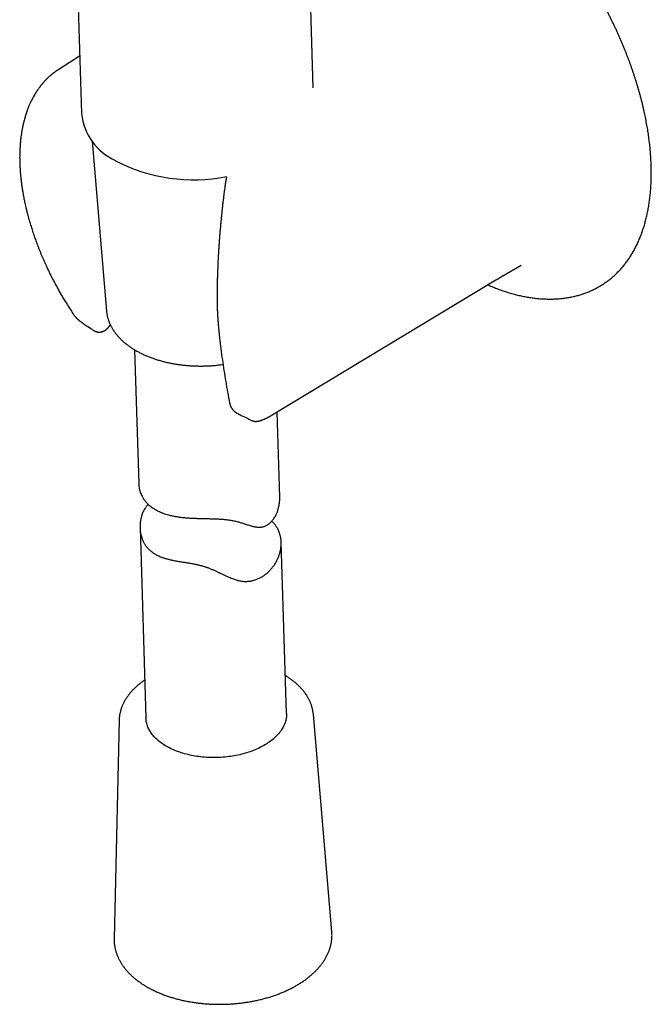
# Model space of a CAD drawing. Header units: millimetres. Extents: x 8 to 692, y 12 to 782.
# Tile 7 of 34: x 624 to 692, y 87 to 192. Entities that reach past the tile are written whole.
import ezdxf

# ---------------------------------------------------------------- set-up
doc = ezdxf.new("R2010")
doc.units = ezdxf.units.MM

msp = doc.modelspace()

# ---------------------------------------------------------------- linework, layer by layer
at = {"color": 7, "linetype": 'Continuous', "lineweight": 30}
for p, q in [((655.53, 184.53), (653.88, 237.99)), ((630.45, 193.18), (630.8, 181.79)), ((630.61, 187.92), (628.39, 186.51)), ((631.95, 178.84), (633.49, 160.72)), ((646.27, 175.06), (646.21, 174.69)), ((675.75, 164.47), (677.73, 165.63)), ((677.73, 165.63), (677.73, 165.63)), ((651.17, 149.64), (675.03, 164.04)), ((675.03, 164.04), (675.12, 164.09)), ((675.75, 164.47), (675.67, 164.42)), ((686.3, 163.49), (686.39, 163.55)), ((633.49, 160.72), (633.49, 160.72)), ((636.48, 156.6), (636.92, 142.33)), ((647.48, 149.79), (647.49, 149.78)), ((647.49, 149.78), (647.49, 149.78)), ((651.16, 149.64), (651.17, 149.64)), ((651.97, 140.87), (651.69, 149.96)), ((637.06, 137.59), (637.69, 117.33)), ((652.68, 117.79), (652.12, 136.05)), ((657.52, 94.5), (655.55, 117.69)), ((655.55, 117.69), (655.55, 117.69)), ((634.83, 117.06), (634.29, 93.79)), ((634.83, 117.06), (634.83, 117.06))]:
    msp.add_line(p, q, dxfattribs=at)
at = {"color": 7, "linetype": 'Continuous', "lineweight": 30, "flags": 128}
for points in [[(652.68, 117.79), (652.68, 117.76), (652.68, 117.64), (652.68, 117.52), (652.67, 117.4), (652.65, 117.28), (652.63, 117.16), (652.6, 117.04), (652.57, 116.92), (652.53, 116.8), (652.48, 116.68), (652.44, 116.56), (652.38, 116.45), (652.32, 116.33), (652.26, 116.21), (652.19, 116.1), (652.11, 115.99), (652.03, 115.87), (651.95, 115.76), (651.86, 115.65), (651.77, 115.54), (651.67, 115.44), (651.56, 115.33), (651.45, 115.23), (651.34, 115.12), (651.22, 115.02), (651.1, 114.92), (650.97, 114.83), (650.84, 114.73), (650.71, 114.64), (650.57, 114.55), (650.43, 114.46), (650.28, 114.37), (650.13, 114.29), (649.98, 114.21), (649.82, 114.13), (649.66, 114.05), (649.5, 113.98), (649.33, 113.91), (649.16, 113.84), (648.99, 113.77), (648.81, 113.71), (648.63, 113.65), (648.45, 113.59), (648.27, 113.54)], [(648.27, 113.54), (648.08, 113.49), (647.9, 113.44), (647.71, 113.39), (647.51, 113.35), (647.32, 113.31), (647.13, 113.27), (646.93, 113.24), (646.73, 113.21), (646.54, 113.18), (646.34, 113.16), (646.14, 113.13), (645.94, 113.12), (645.73, 113.1), (645.53, 113.09), (645.33, 113.08), (645.13, 113.08), (644.93, 113.08), (644.72, 113.08), (644.52, 113.08), (644.32, 113.09), (644.12, 113.1), (643.92, 113.12), (643.72, 113.14), (643.52, 113.16), (643.33, 113.18), (643.13, 113.21), (642.94, 113.24), (642.75, 113.27), (642.56, 113.31), (642.37, 113.35), (642.18, 113.4), (642, 113.44), (641.82, 113.49), (641.64, 113.54), (641.46, 113.6), (641.29, 113.66), (641.11, 113.72), (640.95, 113.78), (640.78, 113.85), (640.62, 113.92), (640.46, 113.99), (640.3, 114.06), (640.15, 114.14), (640, 114.22), (639.86, 114.3), (639.72, 114.38), (639.58, 114.47), (639.45, 114.56), (639.32, 114.65), (639.2, 114.74), (639.08, 114.84), (638.96, 114.94), (638.85, 115.03), (638.75, 115.13), (638.65, 115.24), (638.55, 115.34), (638.46, 115.45), (638.37, 115.55), (638.29, 115.66), (638.21, 115.77), (638.14, 115.89), (638.07, 116), (638.01, 116.11), (637.96, 116.23), (637.91, 116.34), (637.86, 116.46), (637.82, 116.58), (637.78, 116.7), (637.75, 116.81), (637.73, 116.93), (637.71, 117.05), (637.7, 117.17), (637.69, 117.29), (637.69, 117.33)]]:
    msp.add_lwpolyline(points, dxfattribs=at)
at = {"color": 7, "linetype": 'Continuous', "lineweight": 30}
for centre, radius, start, end in [((637.11, 182.52), 6.34, 186.5537, 245.0943), ((642.81, 193.03), 18.3, 242.746, 280.9643)]:
    msp.add_arc(centre, radius, start, end, dxfattribs=at)
for points, knots in [([(686.4, 163.55), (686.4, 163.55), (686.46, 163.59), (686.57, 163.67), (686.75, 163.79), (686.92, 163.91), (687.09, 164.04), (687.26, 164.17), (687.42, 164.31), (687.58, 164.45), (687.74, 164.59), (687.89, 164.74), (688.05, 164.89), (688.2, 165.05), (688.34, 165.21), (688.49, 165.37), (688.63, 165.54), (688.76, 165.71), (688.9, 165.88), (689.03, 166.06), (689.16, 166.25), (689.29, 166.43), (689.41, 166.62), (689.53, 166.82), (689.64, 167.01), (689.76, 167.21), (689.87, 167.42), (689.97, 167.63), (690.08, 167.84), (690.18, 168.05), (690.28, 168.27), (690.37, 168.49), (690.46, 168.72), (690.55, 168.95), (690.63, 169.18), (690.71, 169.42), (690.79, 169.65), (690.86, 169.89), (690.93, 170.14), (691, 170.39), (691.06, 170.64), (691.12, 170.89), (691.18, 171.15), (691.23, 171.41), (691.28, 171.67), (691.33, 171.93), (691.37, 172.2), (691.41, 172.47), (691.44, 172.74), (691.47, 173.02), (691.5, 173.29), (691.53, 173.57), (691.55, 173.86), (691.57, 174.14), (691.58, 174.43), (691.59, 174.72), (691.6, 175.01), (691.6, 175.3), (691.6, 175.6), (691.6, 175.9), (691.59, 176.2), (691.58, 176.5), (691.57, 176.8), (691.55, 177.11), (691.53, 177.41), (691.51, 177.72), (691.48, 178.03), (691.45, 178.35), (691.41, 178.66), (691.37, 178.98), (691.33, 179.29), (691.29, 179.61), (691.24, 179.93), (691.19, 180.25), (691.13, 180.57), (691.07, 180.9), (691.01, 181.22), (690.94, 181.55), (690.87, 181.87), (690.8, 182.2), (690.73, 182.53), (690.65, 182.86), (690.57, 183.19), (690.48, 183.52), (690.39, 183.85), (690.3, 184.18), (690.2, 184.51), (690.1, 184.85), (690, 185.18), (689.9, 185.51), (689.79, 185.85), (689.68, 186.18), (689.56, 186.52), (689.45, 186.85), (689.33, 187.19), (689.2, 187.52), (689.07, 187.86), (688.94, 188.19), (688.81, 188.53), (688.68, 188.86), (688.54, 189.2), (688.4, 189.53), (688.25, 189.87), (688.1, 190.2), (687.95, 190.53), (687.8, 190.87), (687.64, 191.2), (687.48, 191.53), (687.32, 191.86), (687.16, 192.19), (686.99, 192.52), (686.82, 192.85), (686.65, 193.17), (686.47, 193.5), (686.3, 193.83), (686.12, 194.15), (685.93, 194.47), (685.75, 194.8), (685.56, 195.12), (685.37, 195.44), (685.18, 195.76), (684.98, 196.07), (684.79, 196.39), (684.59, 196.7), (684.39, 197.01), (684.18, 197.33), (683.98, 197.63), (683.77, 197.94), (683.56, 198.25), (683.35, 198.55), (683.13, 198.85), (682.92, 199.15), (682.7, 199.45), (682.48, 199.75), (682.25, 200.04), (682.03, 200.33), (681.8, 200.62), (681.58, 200.91), (681.35, 201.2), (681.12, 201.48), (680.88, 201.76), (680.65, 202.04), (680.41, 202.31), (680.18, 202.59), (679.94, 202.86), (679.7, 203.12), (679.45, 203.39), (679.21, 203.65), (678.97, 203.91), (678.72, 204.17), (678.47, 204.42), (678.22, 204.67), (677.97, 204.92), (677.72, 205.17), (677.47, 205.41), (677.22, 205.65), (676.96, 205.89), (676.71, 206.12), (676.45, 206.35), (676.2, 206.58), (675.94, 206.8), (675.68, 207.02), (675.42, 207.24), (675.16, 207.45), (674.9, 207.66), (674.64, 207.87), (674.38, 208.07), (674.12, 208.27), (673.85, 208.47), (673.59, 208.66), (673.33, 208.85), (673.06, 209.03), (672.8, 209.21), (672.53, 209.39), (672.27, 209.57), (672, 209.74), (671.74, 209.9), (671.47, 210.06), (671.21, 210.22), (671.05, 210.32), (670.96, 210.36)], [0, 0, 0, 0, 0.000024, 0.005579, 0.011134, 0.01669, 0.022246, 0.027804, 0.033363, 0.038924, 0.044488, 0.050054, 0.055623, 0.061194, 0.066769, 0.072348, 0.07793, 0.083516, 0.089106, 0.0947, 0.100298, 0.1059, 0.111506, 0.117116, 0.12273, 0.128348, 0.133971, 0.139596, 0.145226, 0.150859, 0.156496, 0.162136, 0.167779, 0.173425, 0.179073, 0.184725, 0.190378, 0.196035, 0.201693, 0.207353, 0.213015, 0.218679, 0.224344, 0.230011, 0.235679, 0.241348, 0.247018, 0.252689, 0.25836, 0.264033, 0.269705, 0.275379, 0.281052, 0.286726, 0.2924, 0.298075, 0.303749, 0.309423, 0.315098, 0.320772, 0.326446, 0.33212, 0.337794, 0.343467, 0.34914, 0.354813, 0.360486, 0.366158, 0.37183, 0.377501, 0.383173, 0.388843, 0.394514, 0.400184, 0.405853, 0.411523, 0.417191, 0.42286, 0.428528, 0.434195, 0.439863, 0.445529, 0.451196, 0.456862, 0.462528, 0.468193, 0.473858, 0.479522, 0.485187, 0.49085, 0.496514, 0.502177, 0.50784, 0.513503, 0.519165, 0.524827, 0.530489, 0.53615, 0.541811, 0.547472, 0.553133, 0.558793, 0.564454, 0.570114, 0.575773, 0.581433, 0.587093, 0.592752, 0.598411, 0.60407, 0.609729, 0.615388, 0.621047, 0.626705, 0.632364, 0.638022, 0.643681, 0.649339, 0.654997, 0.660655, 0.666314, 0.671972, 0.67763, 0.683288, 0.688946, 0.694605, 0.700263, 0.705921, 0.71158, 0.717238, 0.722897, 0.728555, 0.734214, 0.739873, 0.745532, 0.751191, 0.75685, 0.76251, 0.76817, 0.773829, 0.779489, 0.78515, 0.79081, 0.796471, 0.802131, 0.807793, 0.813454, 0.819116, 0.824777, 0.83044, 0.836102, 0.841765, 0.847428, 0.853091, 0.858755, 0.864419, 0.870084, 0.875749, 0.881414, 0.887079, 0.892745, 0.898412, 0.904079, 0.909746, 0.915413, 0.921081, 0.92675, 0.932418, 0.938088, 0.943757, 0.949428, 0.955098, 0.960769, 0.96644, 0.972112, 0.977784, 0.983457, 0.98913, 0.994803, 1, 1, 1, 1]), ([(628.4, 186.51), (628.38, 186.5), (628.34, 186.48), (628.28, 186.44), (628.22, 186.4), (628.18, 186.37), (628.13, 186.34), (628.09, 186.31), (628.06, 186.29), (628.03, 186.27), (627.98, 186.23), (627.93, 186.19), (627.86, 186.14), (627.79, 186.09), (627.72, 186.03), (627.65, 185.98), (627.59, 185.92), (627.53, 185.87), (627.47, 185.82), (627.41, 185.77), (627.34, 185.71), (627.27, 185.64), (627.21, 185.59), (627.16, 185.54), (627.12, 185.49), (627.07, 185.45), (627.02, 185.4), (626.96, 185.34), (626.9, 185.27), (626.84, 185.21), (626.79, 185.15), (626.74, 185.09), (626.7, 185.05), (626.67, 185.01), (626.64, 184.97), (626.6, 184.93), (626.56, 184.88), (626.51, 184.82), (626.45, 184.75), (626.39, 184.66), (626.32, 184.58), (626.26, 184.49), (626.2, 184.41), (626.15, 184.34), (626.1, 184.27), (626.06, 184.2), (626.02, 184.14), (625.98, 184.07), (625.94, 184.01), (625.9, 183.95), (625.87, 183.9), (625.85, 183.86), (625.82, 183.83), (625.8, 183.79), (625.78, 183.75), (625.73, 183.67), (625.66, 183.55), (625.58, 183.39), (625.5, 183.24), (625.42, 183.08), (625.35, 182.92), (625.28, 182.76), (625.21, 182.6), (625.14, 182.42), (625.06, 182.23), (624.99, 182.02), (624.91, 181.81), (624.85, 181.61), (624.79, 181.4), (624.73, 181.19), (624.68, 181.01), (624.65, 180.89), (624.63, 180.82), (624.62, 180.77), (624.61, 180.71), (624.59, 180.64), (624.57, 180.54), (624.55, 180.43), (624.52, 180.31), (624.5, 180.18), (624.47, 180.07), (624.45, 179.95), (624.43, 179.83), (624.41, 179.72), (624.4, 179.59), (624.38, 179.47), (624.36, 179.34), (624.35, 179.21), (624.33, 179.1), (624.32, 179.01), (624.31, 178.94), (624.31, 178.87), (624.3, 178.82), (624.3, 178.77), (624.29, 178.72), (624.29, 178.66), (624.28, 178.58), (624.27, 178.49), (624.27, 178.38), (624.26, 178.25), (624.25, 178.08), (624.24, 177.86), (624.23, 177.6), (624.22, 177.36), (624.22, 177.13), (624.22, 176.91), (624.23, 176.71), (624.23, 176.53), (624.24, 176.4), (624.24, 176.3), (624.24, 176.24), (624.25, 176.18), (624.25, 176.13), (624.25, 176.1), (624.25, 176.07), (624.25, 176.05), (624.25, 176.03), (624.26, 176), (624.26, 175.97), (624.26, 175.92), (624.26, 175.86), (624.27, 175.78), (624.28, 175.69), (624.28, 175.58), (624.29, 175.46), (624.3, 175.32), (624.32, 175.18), (624.34, 174.95), (624.38, 174.63), (624.43, 174.2), (624.49, 173.77), (624.57, 173.32), (624.63, 172.96), (624.68, 172.69), (624.72, 172.52), (624.75, 172.35), (624.79, 172.2), (624.82, 172.06), (624.84, 171.94), (624.87, 171.83), (624.89, 171.73), (624.91, 171.65), (624.93, 171.57), (624.95, 171.51), (624.96, 171.46), (624.97, 171.41), (624.98, 171.35), (625, 171.28), (625.02, 171.2), (625.05, 171.1), (625.08, 170.98), (625.11, 170.86), (625.15, 170.72), (625.19, 170.57), (625.27, 170.29), (625.39, 169.9), (625.55, 169.39), (625.72, 168.87), (625.87, 168.43), (626, 168.07), (626.11, 167.79), (626.22, 167.5), (626.33, 167.21), (626.46, 166.9), (626.59, 166.59), (626.72, 166.28), (626.86, 165.97), (627, 165.65), (627.16, 165.32), (627.32, 164.97), (627.49, 164.62), (627.68, 164.26), (627.87, 163.88), (628.08, 163.49), (628.3, 163.09), (628.53, 162.68), (628.78, 162.25), (629.03, 161.82), (629.31, 161.37), (629.59, 160.92), (629.79, 160.62), (629.89, 160.47)], [0, 0, 0, 0, 0.002986, 0.006038, 0.009161, 0.012262, 0.014972, 0.017216, 0.019049, 0.020806, 0.022787, 0.026677, 0.030527, 0.03456, 0.038974, 0.0433, 0.047126, 0.050552, 0.053838, 0.057732, 0.062111, 0.066962, 0.07074, 0.073909, 0.076559, 0.079435, 0.082554, 0.086591, 0.090789, 0.095405, 0.098907, 0.102086, 0.10489, 0.107146, 0.109205, 0.111591, 0.114309, 0.118221, 0.122562, 0.12732, 0.132281, 0.137197, 0.141627, 0.145636, 0.149405, 0.153063, 0.156275, 0.159807, 0.163292, 0.166454, 0.16924, 0.171046, 0.172634, 0.174476, 0.176617, 0.179057, 0.187136, 0.195192, 0.202164, 0.209793, 0.217741, 0.225182, 0.232312, 0.240879, 0.249507, 0.258522, 0.268172, 0.27738, 0.284871, 0.294896, 0.304764, 0.3076, 0.310095, 0.312309, 0.314778, 0.317632, 0.320869, 0.326133, 0.3312, 0.336062, 0.34093, 0.345422, 0.349895, 0.354518, 0.359449, 0.364161, 0.369152, 0.374125, 0.378988, 0.381989, 0.384886, 0.387349, 0.389331, 0.39083, 0.392634, 0.394977, 0.397859, 0.401279, 0.40544, 0.410191, 0.415217, 0.425035, 0.434344, 0.443144, 0.451435, 0.459228, 0.466639, 0.472686, 0.478476, 0.480681, 0.482847, 0.484863, 0.486518, 0.487831, 0.488762, 0.48938, 0.490108, 0.491019, 0.492115, 0.493394, 0.495762, 0.498579, 0.501845, 0.505561, 0.509725, 0.514337, 0.519186, 0.52406, 0.538129, 0.552408, 0.5669, 0.581602, 0.596515, 0.602531, 0.608285, 0.613629, 0.618564, 0.623089, 0.627205, 0.630912, 0.633951, 0.636647, 0.638999, 0.641006, 0.642665, 0.643996, 0.645806, 0.648092, 0.650854, 0.654093, 0.657809, 0.661921, 0.666494, 0.6714, 0.676335, 0.692648, 0.709106, 0.725707, 0.742454, 0.751283, 0.760153, 0.769072, 0.778396, 0.788303, 0.798793, 0.808228, 0.818089, 0.828376, 0.839089, 0.850229, 0.861585, 0.873353, 0.885531, 0.89812, 0.91139, 0.925089, 0.939215, 0.953769, 0.968751, 0.984162, 1, 1, 1, 1]), ([(646.21, 174.69), (646.21, 174.63), (646.19, 174.52), (646.16, 174.35), (646.13, 174.16), (646.11, 173.96), (646.08, 173.74), (646.04, 173.51), (646.02, 173.35), (646.01, 173.27)], [0, 0, 0, 0, 0.112345, 0.23489, 0.367622, 0.510524, 0.663576, 0.826746, 1, 1, 1, 1]), ([(646.01, 173.27), (646.01, 173.2), (645.99, 173.07), (645.97, 172.88), (645.95, 172.7), (645.93, 172.55), (645.91, 172.4), (645.89, 172.28), (645.88, 172.17), (645.87, 172.07), (645.86, 171.99), (645.86, 171.93), (645.85, 171.89), (645.85, 171.86), (645.85, 171.84), (645.84, 171.83), (645.84, 171.81), (645.84, 171.78), (645.84, 171.74), (645.83, 171.7), (645.83, 171.66), (645.82, 171.58), (645.81, 171.49), (645.79, 171.36), (645.78, 171.21), (645.76, 171.06), (645.74, 170.89), (645.73, 170.72), (645.7, 170.46), (645.67, 170.1), (645.63, 169.67), (645.59, 169.26), (645.56, 168.88), (645.53, 168.49), (645.5, 168.08), (645.47, 167.63), (645.44, 167.17), (645.41, 166.69), (645.38, 166.22), (645.36, 165.74), (645.35, 165.38), (645.34, 165.13), (645.33, 165), (645.33, 164.87), (645.32, 164.76), (645.32, 164.66), (645.32, 164.58), (645.31, 164.52), (645.31, 164.46), (645.31, 164.41), (645.31, 164.37), (645.31, 164.32), (645.31, 164.26), (645.3, 164.19), (645.3, 164.11), (645.3, 164.01), (645.3, 163.89), (645.29, 163.76), (645.29, 163.63), (645.29, 163.48), (645.29, 163.32), (645.28, 163.15), (645.28, 162.96), (645.28, 162.84), (645.28, 162.77)], [0, 0, 0, 0, 0.019426, 0.037366, 0.053822, 0.068794, 0.082284, 0.094292, 0.10482, 0.113867, 0.121434, 0.127522, 0.130575, 0.133052, 0.13495, 0.136271, 0.138037, 0.140543, 0.143898, 0.148011, 0.152448, 0.157154, 0.168182, 0.180449, 0.193956, 0.208703, 0.224654, 0.240882, 0.256963, 0.300426, 0.34278, 0.379661, 0.41592, 0.452813, 0.490507, 0.534117, 0.578752, 0.624195, 0.669622, 0.714959, 0.760206, 0.773567, 0.786735, 0.79885, 0.809804, 0.819599, 0.82648, 0.832646, 0.838095, 0.842827, 0.846916, 0.850774, 0.85609, 0.862865, 0.8711, 0.880794, 0.891946, 0.904558, 0.9174, 0.931469, 0.946763, 0.963283, 0.981029, 1, 1, 1, 1]), ([(675.12, 164.09), (675.13, 164.09), (675.15, 164.11), (675.18, 164.13), (675.21, 164.14), (675.23, 164.16), (675.25, 164.17), (675.27, 164.18), (675.29, 164.19), (675.31, 164.2), (675.33, 164.22), (675.35, 164.23), (675.37, 164.24), (675.39, 164.26), (675.42, 164.27), (675.44, 164.28), (675.46, 164.29), (675.47, 164.3), (675.48, 164.31), (675.49, 164.32), (675.51, 164.33), (675.54, 164.34), (675.56, 164.35), (675.58, 164.36), (675.59, 164.37), (675.61, 164.38), (675.62, 164.39), (675.65, 164.4), (675.66, 164.41), (675.67, 164.42)], [0, 0, 0, 0, 0.058846, 0.107006, 0.165228, 0.19675, 0.235407, 0.270592, 0.296037, 0.33392, 0.366864, 0.398311, 0.446822, 0.486665, 0.525097, 0.572445, 0.598051, 0.61744, 0.634026, 0.660846, 0.70233, 0.73841, 0.781285, 0.823626, 0.84561, 0.869153, 0.898615, 0.941637, 1, 1, 1, 1]), ([(674.16, 163.51), (674.22, 163.49), (674.36, 163.42), (674.59, 163.33), (674.86, 163.22), (675.12, 163.12), (675.39, 163.02), (675.65, 162.93), (675.91, 162.84), (676.18, 162.76), (676.44, 162.68), (676.7, 162.6), (676.96, 162.53), (677.22, 162.46), (677.47, 162.4), (677.73, 162.34), (677.99, 162.29), (678.24, 162.24), (678.5, 162.2), (678.75, 162.16), (679, 162.12), (679.25, 162.09), (679.5, 162.07), (679.74, 162.04), (679.99, 162.03), (680.23, 162.01), (680.48, 162.01), (680.72, 162), (680.96, 162), (681.2, 162.01), (681.43, 162.02), (681.67, 162.04), (681.9, 162.05), (682.13, 162.08), (682.36, 162.11), (682.58, 162.14), (682.81, 162.18), (683.03, 162.22), (683.25, 162.26), (683.47, 162.32), (683.68, 162.37), (683.9, 162.43), (684.11, 162.49), (684.32, 162.56), (684.52, 162.63), (684.73, 162.71), (684.93, 162.79), (685.13, 162.88), (685.33, 162.97), (685.52, 163.06), (685.71, 163.16), (685.9, 163.26), (686.09, 163.37), (686.22, 163.45), (686.29, 163.49), (686.3, 163.49)], [0, 0, 0, 0, 0.012326, 0.031983, 0.051638, 0.071291, 0.090942, 0.110589, 0.130233, 0.149872, 0.169506, 0.189134, 0.208755, 0.228369, 0.247974, 0.267569, 0.287154, 0.306727, 0.326288, 0.345835, 0.365367, 0.384884, 0.404384, 0.423866, 0.443328, 0.462771, 0.482193, 0.501593, 0.520969, 0.540322, 0.559651, 0.578954, 0.598232, 0.617484, 0.636709, 0.655907, 0.675079, 0.694225, 0.713344, 0.732438, 0.751506, 0.77055, 0.78957, 0.808568, 0.827545, 0.846502, 0.86544, 0.884362, 0.90327, 0.922164, 0.941047, 0.959922, 0.978789, 0.997652, 1, 1, 1, 1]), ([(645.28, 162.77), (645.28, 162.67), (645.28, 162.47), (645.28, 162.18), (645.28, 161.9), (645.28, 161.64), (645.29, 161.38), (645.3, 161.14), (645.3, 160.92), (645.31, 160.72), (645.32, 160.53), (645.33, 160.36), (645.34, 160.19), (645.35, 160.04), (645.36, 159.86), (645.37, 159.66), (645.39, 159.43), (645.41, 159.21), (645.42, 159.04), (645.43, 158.93), (645.44, 158.87), (645.44, 158.82), (645.45, 158.77), (645.45, 158.74), (645.45, 158.72), (645.45, 158.7), (645.46, 158.69), (645.46, 158.67), (645.46, 158.64), (645.46, 158.6), (645.47, 158.54), (645.48, 158.47), (645.49, 158.38), (645.5, 158.27), (645.51, 158.15), (645.53, 158.01), (645.54, 157.91), (645.54, 157.86)], [0, 0, 0, 0, 0.062242, 0.122196, 0.179417, 0.233918, 0.285706, 0.33479, 0.381175, 0.421326, 0.459217, 0.494846, 0.528218, 0.55933, 0.58874, 0.637246, 0.683746, 0.728242, 0.770735, 0.784453, 0.797229, 0.808014, 0.816799, 0.823581, 0.828362, 0.830055, 0.832909, 0.836972, 0.842244, 0.851155, 0.862216, 0.875429, 0.894127, 0.915929, 0.940838, 0.96886, 1, 1, 1, 1]), ([(629.89, 160.47), (629.92, 160.43), (629.96, 160.37), (630.02, 160.29), (630.07, 160.22), (630.12, 160.16), (630.16, 160.12), (630.18, 160.09), (630.21, 160.06), (630.23, 160.04), (630.25, 160.01), (630.28, 159.98), (630.32, 159.94), (630.37, 159.89), (630.43, 159.84), (630.49, 159.78), (630.56, 159.72), (630.63, 159.66), (630.71, 159.61), (630.75, 159.57), (630.78, 159.56)], [0, 0, 0, 0, 0.091684, 0.171713, 0.240155, 0.297017, 0.342259, 0.375821, 0.40081, 0.423145, 0.451271, 0.485235, 0.525099, 0.583403, 0.651282, 0.720187, 0.784182, 0.862589, 0.93411, 1, 1, 1, 1]), ([(633.49, 160.72), (633.49, 160.68), (633.5, 160.6), (633.52, 160.47), (633.54, 160.33), (633.57, 160.19), (633.6, 160.05), (633.64, 159.91), (633.68, 159.78), (633.73, 159.64), (633.78, 159.51), (633.84, 159.37), (633.9, 159.24), (633.96, 159.1), (634.04, 158.97), (634.11, 158.84), (634.18, 158.74), (634.23, 158.65), (634.29, 158.57), (634.36, 158.46), (634.46, 158.34), (634.56, 158.21), (634.66, 158.09), (634.77, 157.97), (634.88, 157.85), (635, 157.73), (635.12, 157.61), (635.24, 157.5), (635.37, 157.38), (635.51, 157.27), (635.64, 157.16), (635.78, 157.06), (635.93, 156.95), (636.08, 156.85), (636.23, 156.75), (636.39, 156.65), (636.55, 156.55), (636.71, 156.46), (636.88, 156.37), (637.05, 156.28), (637.22, 156.19), (637.39, 156.11), (637.57, 156.03), (637.75, 155.95), (637.94, 155.87), (638.13, 155.8), (638.32, 155.73), (638.51, 155.66), (638.7, 155.59), (638.9, 155.53), (639.1, 155.47), (639.3, 155.41), (639.51, 155.36), (639.71, 155.3), (639.92, 155.25), (640.13, 155.21), (640.34, 155.16), (640.55, 155.12), (640.77, 155.09), (640.99, 155.05), (641.2, 155.02), (641.42, 154.99), (641.64, 154.96), (641.86, 154.94), (642.08, 154.92), (642.3, 154.9), (642.53, 154.89), (642.75, 154.87), (642.98, 154.87), (643.2, 154.86), (643.42, 154.86), (643.65, 154.86), (643.87, 154.86), (644.1, 154.87), (644.32, 154.88), (644.55, 154.89), (644.77, 154.9), (645, 154.92), (645.22, 154.94), (645.44, 154.97), (645.66, 154.99), (645.82, 155.02), (645.91, 155.03), (645.92, 155.03)], [0, 0, 0, 0, 0.009805, 0.022055, 0.034312, 0.04658, 0.058861, 0.071159, 0.083475, 0.095814, 0.108175, 0.120562, 0.132974, 0.145414, 0.157882, 0.170377, 0.1829, 0.188031, 0.194881, 0.207465, 0.220066, 0.23269, 0.245337, 0.258005, 0.270693, 0.283398, 0.296119, 0.308854, 0.321602, 0.334361, 0.34713, 0.359907, 0.37269, 0.385478, 0.398271, 0.411067, 0.423866, 0.436666, 0.449466, 0.462266, 0.475066, 0.487864, 0.500661, 0.513456, 0.526249, 0.539039, 0.551827, 0.564612, 0.577395, 0.590174, 0.602951, 0.615725, 0.628496, 0.641264, 0.65403, 0.666792, 0.679553, 0.69231, 0.705066, 0.717819, 0.73057, 0.743319, 0.756066, 0.768812, 0.781556, 0.794299, 0.80704, 0.81978, 0.83252, 0.845258, 0.857996, 0.870734, 0.883471, 0.896208, 0.908945, 0.921683, 0.93442, 0.947158, 0.959897, 0.972636, 0.985377, 0.998118, 1, 1, 1, 1]), ([(630.78, 159.56), (630.92, 159.46), (631.26, 159.23), (631.71, 158.93), (632.01, 158.73), (632.11, 158.66)], [0, 0, 0, 0, 0.334608, 0.769286, 1, 1, 1, 1]), ([(632.11, 158.66), (632.13, 158.65), (632.17, 158.62), (632.23, 158.59), (632.28, 158.57), (632.33, 158.55), (632.37, 158.53), (632.41, 158.52), (632.45, 158.51), (632.5, 158.5), (632.55, 158.49), (632.59, 158.48), (632.63, 158.48), (632.67, 158.48), (632.72, 158.48), (632.78, 158.48), (632.83, 158.48), (632.87, 158.49), (632.91, 158.5), (632.95, 158.5), (632.99, 158.51), (633.06, 158.53), (633.14, 158.56), (633.23, 158.61), (633.32, 158.65), (633.39, 158.7), (633.44, 158.74), (633.48, 158.77), (633.51, 158.8), (633.53, 158.82), (633.57, 158.85), (633.6, 158.88), (633.62, 158.91), (633.64, 158.93), (633.65, 158.94), (633.66, 158.96), (633.69, 158.99), (633.72, 159.02), (633.75, 159.07), (633.78, 159.1), (633.79, 159.12)], [0, 0, 0, 0, 0.038132, 0.071235, 0.099016, 0.12114, 0.137943, 0.157477, 0.182613, 0.208582, 0.231545, 0.252156, 0.270005, 0.288556, 0.312971, 0.342244, 0.367173, 0.385903, 0.404911, 0.424217, 0.446478, 0.474655, 0.529787, 0.581215, 0.62887, 0.673822, 0.716057, 0.735961, 0.755689, 0.776021, 0.801129, 0.830995, 0.847243, 0.859814, 0.869071, 0.882103, 0.901864, 0.928213, 0.960984, 1, 1, 1, 1]), ([(633.79, 159.12), (633.8, 159.13), (633.81, 159.15), (633.83, 159.18), (633.85, 159.2), (633.86, 159.21), (633.87, 159.22), (633.88, 159.23), (633.89, 159.24), (633.89, 159.25), (633.89, 159.25)], [0, 0, 0, 0, 0.241181, 0.43542, 0.582259, 0.682029, 0.768609, 0.861519, 0.960619, 1, 1, 1, 1]), ([(645.54, 157.86), (645.59, 157.47), (645.68, 156.69), (645.84, 155.53), (646.01, 154.37), (646.2, 153.21), (646.4, 152.06), (646.54, 151.29), (646.62, 150.91)], [0, 0, 0, 0, 0.166352, 0.33281, 0.499384, 0.66609, 0.832952, 1, 1, 1, 1]), ([(646.62, 150.91), (646.62, 150.88), (646.63, 150.83), (646.65, 150.76), (646.67, 150.7), (646.69, 150.66), (646.7, 150.62), (646.71, 150.6), (646.73, 150.56), (646.75, 150.51), (646.77, 150.47), (646.8, 150.42), (646.82, 150.39), (646.84, 150.35), (646.87, 150.31), (646.9, 150.27), (646.93, 150.22), (646.97, 150.18), (647.01, 150.14), (647.04, 150.11), (647.08, 150.07), (647.13, 150.03), (647.17, 149.99), (647.22, 149.95), (647.25, 149.93), (647.28, 149.91), (647.3, 149.89), (647.33, 149.87), (647.37, 149.85), (647.41, 149.82), (647.44, 149.81), (647.45, 149.8)], [0, 0, 0, 0, 0.057959, 0.104591, 0.154991, 0.186069, 0.209316, 0.227362, 0.251635, 0.293085, 0.332093, 0.363714, 0.391773, 0.419944, 0.458284, 0.496101, 0.527405, 0.571375, 0.610795, 0.639734, 0.676337, 0.723941, 0.772201, 0.806248, 0.839684, 0.85719, 0.875322, 0.899858, 0.934171, 0.977996, 1, 1, 1, 1]), ([(647.49, 149.78), (647.56, 149.75), (647.85, 149.6), (648.33, 149.36), (648.76, 149.16), (648.95, 149.06)], [0, 0, 0, 0, 0.1389867, 0.5970614, 1, 1, 1, 1]), ([(650.12, 149.12), (650.14, 149.12), (650.17, 149.14), (650.22, 149.16), (650.26, 149.18), (650.3, 149.19), (650.34, 149.21), (650.39, 149.23), (650.45, 149.26), (650.52, 149.29), (650.59, 149.33), (650.66, 149.36), (650.71, 149.38), (650.74, 149.4), (650.78, 149.42), (650.81, 149.44), (650.84, 149.45), (650.87, 149.47), (650.91, 149.49), (650.95, 149.52), (651, 149.55), (651.06, 149.58), (651.11, 149.61), (651.15, 149.63), (651.17, 149.64)], [0, 0, 0, 0, 0.0524065, 0.0973727, 0.1348984, 0.1650089, 0.192023, 0.2452628, 0.2990424, 0.3676142, 0.4419719, 0.5139386, 0.5499641, 0.5837101, 0.6151643, 0.6443235, 0.6718543, 0.7038904, 0.7419237, 0.7906877, 0.8455303, 0.8992689, 0.9507378, 1, 1, 1, 1]), ([(648.95, 149.06), (648.98, 149.05), (649.02, 149.03), (649.08, 149.01), (649.12, 148.99), (649.16, 148.98), (649.2, 148.97), (649.24, 148.97), (649.27, 148.96), (649.32, 148.96), (649.36, 148.95), (649.42, 148.95), (649.47, 148.95), (649.53, 148.96), (649.57, 148.96), (649.61, 148.97), (649.65, 148.97), (649.68, 148.98), (649.71, 148.98), (649.74, 148.99), (649.78, 149), (649.82, 149.01), (649.86, 149.02), (649.89, 149.03), (649.92, 149.04), (649.94, 149.05), (649.97, 149.06), (650.01, 149.07), (650.06, 149.09), (650.1, 149.11), (650.12, 149.12)], [0, 0, 0, 0, 0.04888, 0.089908, 0.122432, 0.148406, 0.174245, 0.200348, 0.226732, 0.253546, 0.291341, 0.331929, 0.375505, 0.418632, 0.454828, 0.485368, 0.517868, 0.549897, 0.576229, 0.604656, 0.643295, 0.686658, 0.728433, 0.759641, 0.788722, 0.815705, 0.845164, 0.885642, 0.93728, 1, 1, 1, 1]), ([(636.92, 142.33), (636.92, 142.31), (636.92, 142.23), (636.93, 142.09), (636.95, 141.94), (636.98, 141.8), (637, 141.67), (637.04, 141.54), (637.09, 141.38), (637.16, 141.18), (637.26, 140.99), (637.35, 140.82), (637.43, 140.69), (637.52, 140.57), (637.63, 140.42), (637.76, 140.28), (637.88, 140.15), (638.01, 140.03), (638.18, 139.89), (638.36, 139.75), (638.53, 139.64), (638.67, 139.55), (638.82, 139.47), (639.01, 139.37), (639.24, 139.27), (639.52, 139.15), (639.82, 139.06), (640.08, 138.98), (640.31, 138.92), (640.51, 138.88), (640.71, 138.84), (640.95, 138.79), (641.25, 138.75), (641.61, 138.7), (641.92, 138.67), (642.17, 138.65), (642.37, 138.64), (642.59, 138.63), (642.82, 138.62), (643.05, 138.61), (643.28, 138.6), (643.49, 138.59), (643.7, 138.59), (643.9, 138.59), (644.11, 138.58), (644.32, 138.58), (644.54, 138.57), (644.76, 138.57), (644.97, 138.56), (645.19, 138.55), (645.41, 138.54), (645.62, 138.53), (645.84, 138.52), (646.04, 138.5), (646.25, 138.48), (646.45, 138.45), (646.64, 138.43), (646.84, 138.39), (647.03, 138.36), (647.21, 138.32), (647.39, 138.27), (647.58, 138.22), (647.76, 138.17), (647.94, 138.11), (648.12, 138.06), (648.31, 137.99), (648.51, 137.93), (648.71, 137.87), (648.89, 137.81), (649.06, 137.77), (649.22, 137.73), (649.38, 137.7), (649.52, 137.68), (649.65, 137.67), (649.78, 137.67), (649.9, 137.67), (650.02, 137.68), (650.14, 137.7), (650.26, 137.73), (650.38, 137.77), (650.49, 137.82), (650.6, 137.88), (650.71, 137.95), (650.82, 138.02), (650.92, 138.11), (651.02, 138.2), (651.11, 138.3), (651.2, 138.41), (651.3, 138.53), (651.4, 138.68), (651.49, 138.84), (651.58, 139), (651.65, 139.16), (651.72, 139.32), (651.78, 139.52), (651.85, 139.73), (651.9, 139.99), (651.94, 140.24), (651.96, 140.46), (651.97, 140.65), (651.97, 140.78), (651.97, 140.85), (651.97, 140.87)], [0, 0, 0, 0, 0.004609, 0.014462, 0.024315, 0.032616, 0.040917, 0.049244, 0.057571, 0.073187, 0.088846, 0.098343, 0.107839, 0.117376, 0.126912, 0.142977, 0.151034, 0.15909, 0.174352, 0.189654, 0.198925, 0.208197, 0.217505, 0.226813, 0.242476, 0.258182, 0.273767, 0.289393, 0.298858, 0.308322, 0.317822, 0.327322, 0.343305, 0.359331, 0.375459, 0.383547, 0.391635, 0.401452, 0.41127, 0.421134, 0.430998, 0.439322, 0.447645, 0.456003, 0.464361, 0.473165, 0.48198, 0.490871, 0.499761, 0.508712, 0.517662, 0.5267, 0.535757, 0.54457, 0.5534, 0.562332, 0.571263, 0.580271, 0.589279, 0.598389, 0.607516, 0.617232, 0.626948, 0.636702, 0.646457, 0.658247, 0.670038, 0.681858, 0.693677, 0.703594, 0.71351, 0.72346, 0.73341, 0.741207, 0.749014, 0.756885, 0.764756, 0.772689, 0.780621, 0.788653, 0.796707, 0.804511, 0.812333, 0.820252, 0.82817, 0.836152, 0.844133, 0.852195, 0.860268, 0.871261, 0.882278, 0.892008, 0.901738, 0.911516, 0.921294, 0.935395, 0.949526, 0.96402, 0.978545, 0.987331, 0.996118, 1, 1, 1, 1]), ([(637.93, 140.1), (637.93, 140.1), (637.9, 140.07), (637.84, 140), (637.75, 139.9), (637.67, 139.79), (637.58, 139.67), (637.5, 139.52), (637.41, 139.35), (637.33, 139.17), (637.27, 139), (637.22, 138.84), (637.18, 138.69), (637.15, 138.55), (637.12, 138.38), (637.09, 138.2), (637.07, 138.01), (637.06, 137.84), (637.06, 137.68), (637.07, 137.53), (637.08, 137.37), (637.09, 137.22), (637.11, 137.07), (637.14, 136.92), (637.18, 136.75), (637.23, 136.6), (637.28, 136.45), (637.33, 136.32), (637.38, 136.19), (637.44, 136.07), (637.51, 135.95), (637.58, 135.84), (637.65, 135.72), (637.71, 135.65), (637.73, 135.61)], [0, 0, 0, 0, 0.001358, 0.02991, 0.058463, 0.087205, 0.115947, 0.155153, 0.194361, 0.233873, 0.273386, 0.303376, 0.333366, 0.363452, 0.393539, 0.433952, 0.475137, 0.506241, 0.537344, 0.568545, 0.599746, 0.631257, 0.662767, 0.694389, 0.726011, 0.768488, 0.797228, 0.825968, 0.854804, 0.88364, 0.912677, 0.941715, 0.970857, 1, 1, 1, 1]), ([(637.73, 135.61), (637.78, 135.56), (637.85, 135.47), (637.96, 135.35), (638.07, 135.24), (638.19, 135.14), (638.31, 135.04), (638.44, 134.94), (638.57, 134.86), (638.71, 134.77), (638.87, 134.68), (639.06, 134.59), (639.24, 134.51), (639.42, 134.44), (639.58, 134.39), (639.75, 134.33), (639.92, 134.28), (640.1, 134.24), (640.28, 134.19), (640.47, 134.15), (640.68, 134.11), (640.89, 134.07), (641.11, 134.03), (641.31, 133.99), (641.51, 133.96), (641.72, 133.93), (641.92, 133.9), (642.14, 133.86), (642.35, 133.83), (642.55, 133.79), (642.73, 133.76), (642.9, 133.72), (643.06, 133.69), (643.23, 133.65), (643.39, 133.61), (643.56, 133.57), (643.72, 133.53), (643.89, 133.48), (644.05, 133.43), (644.2, 133.37), (644.36, 133.32), (644.51, 133.26), (644.66, 133.2), (644.86, 133.11), (645.08, 133.02), (645.3, 132.91), (645.5, 132.82), (645.69, 132.73), (645.9, 132.63), (646.14, 132.51), (646.4, 132.39), (646.67, 132.28), (646.9, 132.18), (647.12, 132.1), (647.31, 132.04), (647.5, 131.98), (647.69, 131.94), (647.87, 131.91), (648.04, 131.89), (648.22, 131.88), (648.4, 131.88), (648.58, 131.89), (648.75, 131.9), (648.93, 131.93), (649.11, 131.97), (649.28, 132.02), (649.44, 132.07), (649.6, 132.14), (649.76, 132.21), (649.92, 132.29), (650.07, 132.38), (650.22, 132.47), (650.38, 132.58), (650.53, 132.7), (650.68, 132.82), (650.8, 132.94), (650.92, 133.06), (651.03, 133.19), (651.14, 133.32), (651.25, 133.45), (651.35, 133.59), (651.45, 133.74), (651.56, 133.92), (651.65, 134.09), (651.73, 134.26), (651.8, 134.41), (651.86, 134.55), (651.91, 134.71), (651.96, 134.86), (652, 135.01), (652.04, 135.17), (652.07, 135.34), (652.1, 135.53), (652.12, 135.73), (652.12, 135.91), (652.12, 136.07), (652.11, 136.23), (652.09, 136.39), (652.07, 136.55), (652.04, 136.71), (651.99, 136.87), (651.94, 137.04), (651.87, 137.22), (651.79, 137.39), (651.71, 137.55), (651.63, 137.68), (651.55, 137.81), (651.46, 137.93), (651.36, 138.06), (651.25, 138.18), (651.17, 138.26), (651.13, 138.31), (651.12, 138.31)], [0, 0, 0, 0, 0.011763, 0.020672, 0.029582, 0.038532, 0.047482, 0.056553, 0.065624, 0.074734, 0.083844, 0.096107, 0.107869, 0.116759, 0.125648, 0.134569, 0.14349, 0.152504, 0.161519, 0.170566, 0.179612, 0.191768, 0.20056, 0.209352, 0.218183, 0.227013, 0.235939, 0.244864, 0.253853, 0.262841, 0.26948, 0.27612, 0.2828, 0.289479, 0.296252, 0.303024, 0.309853, 0.316681, 0.323319, 0.329957, 0.33664, 0.343323, 0.350078, 0.356833, 0.370394, 0.379572, 0.388751, 0.397958, 0.407166, 0.420316, 0.433478, 0.446757, 0.46005, 0.469534, 0.479018, 0.488548, 0.498078, 0.506557, 0.515035, 0.52358, 0.532126, 0.540813, 0.549501, 0.558262, 0.567023, 0.575494, 0.583964, 0.592494, 0.601023, 0.609663, 0.618303, 0.626992, 0.635682, 0.646915, 0.655417, 0.66392, 0.672457, 0.680994, 0.689633, 0.698271, 0.706941, 0.715611, 0.727266, 0.738709, 0.747353, 0.755997, 0.76467, 0.773342, 0.782102, 0.790863, 0.799652, 0.808442, 0.820248, 0.832726, 0.84217, 0.851614, 0.861097, 0.870581, 0.880187, 0.889792, 0.899441, 0.90909, 0.922077, 0.934156, 0.943298, 0.952441, 0.961621, 0.9708, 0.980098, 0.989395, 0.998732, 1, 1, 1, 1]), ([(637.56, 121.36), (637.54, 121.34), (637.45, 121.28), (637.33, 121.19), (637.18, 121.08), (637.04, 120.97), (636.9, 120.86), (636.76, 120.74), (636.63, 120.62), (636.51, 120.5), (636.38, 120.38), (636.27, 120.26), (636.15, 120.14), (636.04, 120.01), (635.94, 119.88), (635.84, 119.75), (635.74, 119.62), (635.65, 119.49), (635.56, 119.36), (635.48, 119.23), (635.4, 119.09), (635.33, 118.96), (635.26, 118.82), (635.2, 118.69), (635.14, 118.55), (635.09, 118.41), (635.04, 118.27), (635, 118.13), (634.96, 117.99), (634.93, 117.85), (634.9, 117.71), (634.87, 117.57), (634.86, 117.43), (634.84, 117.29), (634.83, 117.17), (634.83, 117.09), (634.83, 117.06)], [0, 0, 0, 0, 0.0174683, 0.0480783, 0.0786858, 0.1092886, 0.1398846, 0.170471, 0.2010453, 0.2316042, 0.2621446, 0.2926628, 0.3231551, 0.3536175, 0.384046, 0.4144363, 0.4447842, 0.4750854, 0.5053359, 0.5355318, 0.5656696, 0.595746, 0.6257585, 0.6557049, 0.6855838, 0.7153948, 0.7451381, 0.7748149, 0.8044271, 0.8339778, 0.8634709, 0.8929113, 0.9223044, 0.9516566, 0.980975, 1, 1, 1, 1]), ([(655.55, 117.69), (655.55, 117.7), (655.55, 117.76), (655.53, 117.87), (655.51, 118.01), (655.49, 118.15), (655.46, 118.29), (655.42, 118.42), (655.38, 118.56), (655.34, 118.7), (655.29, 118.83), (655.23, 118.97), (655.18, 119.1), (655.11, 119.24), (655.04, 119.37), (654.97, 119.5), (654.89, 119.63), (654.81, 119.76), (654.72, 119.89), (654.65, 119.99), (654.59, 120.07), (654.52, 120.15), (654.44, 120.26), (654.33, 120.38), (654.22, 120.5), (654.11, 120.62), (653.99, 120.74), (653.87, 120.85), (653.74, 120.97), (653.61, 121.08), (653.47, 121.19), (653.33, 121.3), (653.19, 121.4), (653.04, 121.51), (652.89, 121.61), (652.74, 121.71), (652.63, 121.78), (652.57, 121.82), (652.56, 121.82)], [0, 0, 0, 0, 0.008047, 0.037273, 0.066512, 0.095771, 0.125059, 0.154381, 0.183746, 0.213159, 0.242625, 0.272149, 0.301733, 0.331382, 0.361096, 0.390876, 0.420722, 0.450634, 0.480609, 0.510646, 0.523054, 0.539379, 0.569548, 0.59975, 0.63, 0.660295, 0.690631, 0.721002, 0.751406, 0.781839, 0.812296, 0.842775, 0.873271, 0.903781, 0.934303, 0.964835, 0.995373, 1, 1, 1, 1]), ([(634.29, 93.79), (634.29, 93.77), (634.29, 93.7), (634.29, 93.58), (634.29, 93.44), (634.31, 93.29), (634.32, 93.14), (634.34, 92.99), (634.37, 92.85), (634.4, 92.7), (634.43, 92.56), (634.47, 92.41), (634.52, 92.27), (634.57, 92.12), (634.62, 91.98), (634.68, 91.84), (634.74, 91.7), (634.81, 91.56), (634.89, 91.42), (634.96, 91.28), (635.05, 91.14), (635.13, 91.01), (635.23, 90.87), (635.31, 90.76), (635.36, 90.69), (635.38, 90.67)], [0, 0, 0, 0, 0.018082, 0.063299, 0.108504, 0.153704, 0.19891, 0.244131, 0.289377, 0.334659, 0.379986, 0.425367, 0.470809, 0.516319, 0.561904, 0.607568, 0.653314, 0.699146, 0.745066, 0.791073, 0.837167, 0.883348, 0.929612, 0.975957, 1, 1, 1, 1]), ([(635.38, 90.67), (635.39, 90.64), (635.45, 90.58), (635.54, 90.47), (635.65, 90.34), (635.76, 90.21), (635.88, 90.08), (636.01, 89.96), (636.13, 89.83), (636.27, 89.71), (636.4, 89.59), (636.54, 89.48), (636.69, 89.36), (636.84, 89.25), (636.99, 89.14), (637.14, 89.03), (637.3, 88.92), (637.47, 88.82), (637.63, 88.71), (637.8, 88.61), (637.98, 88.52), (638.15, 88.42), (638.33, 88.33), (638.52, 88.24), (638.7, 88.15), (638.89, 88.06), (639.09, 87.98), (639.28, 87.9), (639.48, 87.82), (639.68, 87.74), (639.88, 87.67), (640.09, 87.6), (640.3, 87.53), (640.51, 87.47), (640.72, 87.4), (640.93, 87.34), (641.15, 87.29), (641.37, 87.23), (641.59, 87.18), (641.81, 87.13), (642.04, 87.09), (642.26, 87.05), (642.49, 87.01), (642.72, 86.97), (642.95, 86.94), (643.18, 86.9), (643.41, 86.88), (643.65, 86.85), (643.88, 86.83), (644.12, 86.81), (644.35, 86.79), (644.59, 86.78), (644.82, 86.77), (645.06, 86.76), (645.3, 86.76), (645.54, 86.76), (645.78, 86.76), (646.01, 86.76), (646.25, 86.77), (646.49, 86.78), (646.73, 86.79), (646.97, 86.81), (647.2, 86.83), (647.44, 86.85), (647.68, 86.87), (647.91, 86.9), (648.14, 86.93), (648.38, 86.97), (648.61, 87), (648.84, 87.04), (649.07, 87.09), (649.3, 87.13), (649.53, 87.18), (649.75, 87.23), (649.98, 87.28), (650.2, 87.34), (650.42, 87.4), (650.64, 87.46), (650.86, 87.53), (651.07, 87.59), (651.29, 87.66), (651.5, 87.74), (651.71, 87.81), (651.91, 87.89), (652.12, 87.97), (652.32, 88.05), (652.51, 88.14), (652.71, 88.23), (652.9, 88.32), (653.09, 88.41), (653.28, 88.5), (653.46, 88.6), (653.64, 88.7), (653.82, 88.8), (654, 88.91), (654.17, 89.01), (654.33, 89.12), (654.5, 89.23), (654.66, 89.35), (654.82, 89.46), (654.97, 89.58), (655.12, 89.7), (655.26, 89.82), (655.4, 89.94), (655.54, 90.06), (655.67, 90.19), (655.8, 90.32), (655.93, 90.45), (656.05, 90.58), (656.16, 90.71), (656.28, 90.84), (656.38, 90.98), (656.48, 91.12), (656.58, 91.25), (656.68, 91.39), (656.77, 91.53), (656.85, 91.67), (656.93, 91.82), (657, 91.96), (657.07, 92.1), (657.14, 92.25), (657.2, 92.39), (657.25, 92.54), (657.3, 92.68), (657.35, 92.83), (657.39, 92.98), (657.43, 93.12), (657.46, 93.27), (657.48, 93.42), (657.5, 93.57), (657.52, 93.72), (657.53, 93.86), (657.54, 94.01), (657.54, 94.16), (657.53, 94.31), (657.53, 94.42), (657.52, 94.49), (657.52, 94.5)], [0, 0, 0, 0, 0.004011, 0.011448, 0.018892, 0.026345, 0.033809, 0.04128, 0.04876, 0.056246, 0.063739, 0.071237, 0.078739, 0.086246, 0.093756, 0.101269, 0.108783, 0.1163, 0.123818, 0.131337, 0.138856, 0.146375, 0.153894, 0.161413, 0.168931, 0.176448, 0.183964, 0.191479, 0.198992, 0.206505, 0.214016, 0.221526, 0.229034, 0.236541, 0.244047, 0.251551, 0.259054, 0.266555, 0.274055, 0.281554, 0.289051, 0.296547, 0.304043, 0.311537, 0.319029, 0.326521, 0.334012, 0.341503, 0.348992, 0.356481, 0.363969, 0.371457, 0.378944, 0.38643, 0.393916, 0.401402, 0.408888, 0.416374, 0.42386, 0.431345, 0.438831, 0.446317, 0.453803, 0.46129, 0.468776, 0.476264, 0.483752, 0.49124, 0.498729, 0.506219, 0.51371, 0.521201, 0.528694, 0.536187, 0.543682, 0.551178, 0.558675, 0.566173, 0.573673, 0.581174, 0.588677, 0.596181, 0.603686, 0.611193, 0.618702, 0.626212, 0.633724, 0.641237, 0.648752, 0.656268, 0.663786, 0.671305, 0.678826, 0.686347, 0.693869, 0.701393, 0.708917, 0.716441, 0.723965, 0.731489, 0.739013, 0.746535, 0.754056, 0.761574, 0.76909, 0.776603, 0.784112, 0.791616, 0.799115, 0.806608, 0.814093, 0.821572, 0.829041, 0.836501, 0.843951, 0.85139, 0.858817, 0.866232, 0.873633, 0.881021, 0.888395, 0.895754, 0.9031, 0.910431, 0.917748, 0.925051, 0.932342, 0.93962, 0.946886, 0.954143, 0.96139, 0.96863, 0.975864, 0.983093, 0.99032, 0.997545, 1, 1, 1, 1])]:
    msp.add_open_spline(points, degree=3, knots=knots, dxfattribs=at)

doc.saveas('drawing.dxf')
